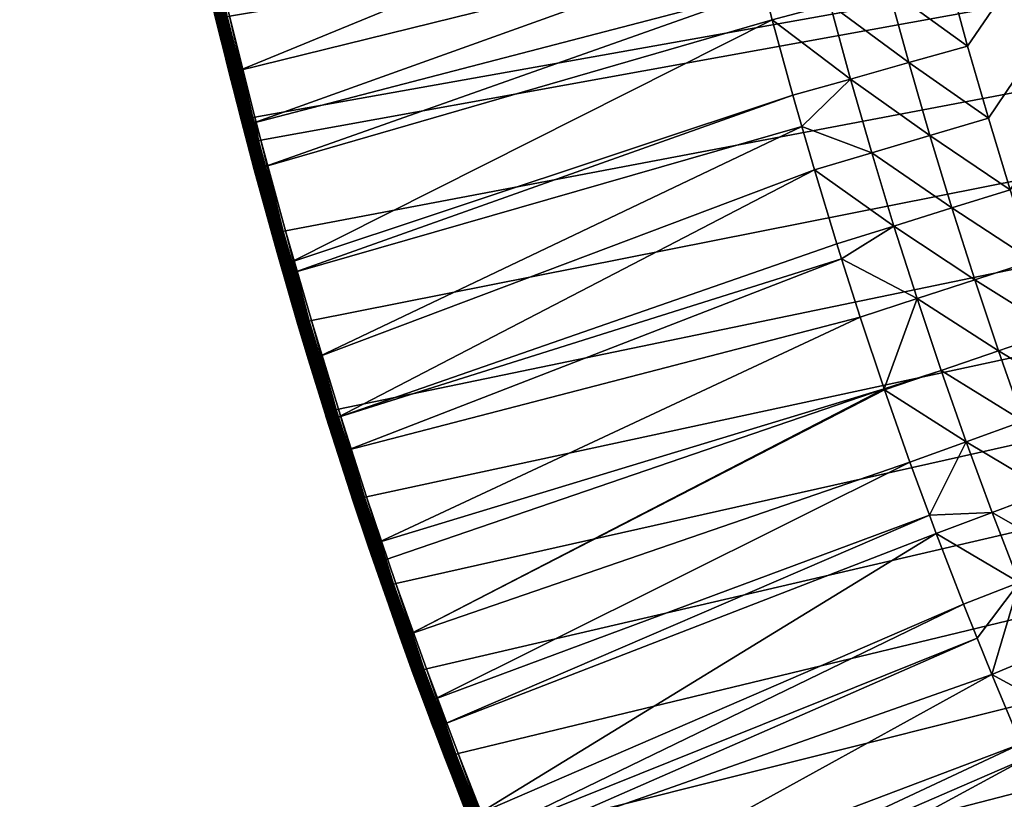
# Model space of a CAD drawing. Header units: inches. Extents: x 79 to 1679, y -392 to 1269.
# Tile 16 of 256: x 81 to 221, y 60 to 171. Entities that reach past the tile are written whole.
import ezdxf

# ---------------------------------------------------------------- set-up
doc = ezdxf.new("R2010")
doc.units = ezdxf.units.IN
doc.header["$MEASUREMENT"] = 0
doc.layers.get('0').update_dxf_attribs({"true_color": 0x9a9ae5})

msp = doc.modelspace()

# ---------------------------------------------------------------- meshes
at = {"color": 146, "true_color": 0x086e86}
mesh = msp.add_polyface(dxfattribs=at)
corners = [(80.75, 435.53, 1216.77), (1199.8, 1214.37, 1216.77), (80.8, 448.28, 1216.77), (900.55, 1166.02, 1186.77), (198.6, 242.11, 1186.77), (197.49, 248.24, 1186.77), (181.91, 407.54, 1186.77), (181.62, 421.38, 1186.77), (205.26, 209.53, 1186.77), (202.92, 220.3, 1186.77), (200.7, 231.16, 1186.77), (183.69, 366.55, 1186.77), (182.94, 380.13, 1186.77), (182.35, 393.8, 1186.77), (213.05, 177.79, 1186.77), (210.33, 188.28, 1186.77), (207.73, 198.86, 1186.77), (181.48, 435.69, 1186.77), (181.58, 451.99, 1186.77), (181.87, 467.43, 1186.77), (186.85, 326.33, 1186.77), (185.64, 339.65, 1186.77), (184.58, 353.06, 1186.77), (221.96, 146.9, 1186.77), (218.86, 157.1, 1186.77), (215.89, 167.39, 1186.77), (182.34, 482.69, 1186.77), (182.99, 497.78, 1186.77), (183.83, 512.69, 1186.77), (191.43, 286.9, 1186.77), (189.74, 299.95, 1186.77), (188.21, 313.1, 1186.77), (232.02, 116.86, 1186.77), (228.54, 126.78, 1186.77), (225.19, 136.79, 1186.77), (184.84, 527.42, 1186.77), (186.04, 541.98, 1186.77), (187.41, 556.37, 1186.77), (195.3, 261.04, 1186.77), (193.28, 273.93, 1186.77), (243.25, 87.69, 1186.77), (239.38, 97.32, 1186.77), (235.64, 107.04, 1186.77), (251.4, 68.73, 1186.77), (247.26, 78.17, 1186.77)]
mesh.append_faces([[corners[k] for k in face] for face in [(0, 1, 2), (3, 4, 5), (6, 7, 3), (8, 9, 3), (3, 9, 10), (3, 10, 4), (11, 12, 3), (3, 12, 13), (3, 13, 6), (14, 15, 3), (3, 15, 16), (3, 16, 8), (7, 17, 3), (3, 17, 18), (3, 18, 19), (20, 21, 3), (3, 21, 22), (3, 22, 11), (23, 24, 3), (3, 24, 25), (3, 25, 14), (19, 26, 3), (3, 26, 27), (3, 27, 28), (29, 30, 3), (3, 30, 31), (3, 31, 20), (32, 33, 3), (3, 33, 34), (3, 34, 23), (28, 35, 3), (3, 35, 36), (3, 36, 37), (5, 38, 3), (3, 38, 39), (3, 39, 29), (40, 41, 3), (3, 41, 42), (3, 42, 32), (3, 43, 44), (3, 44, 40)]], dxfattribs={"color": 146})
mesh = msp.add_polyface(dxfattribs=at)
corners = [(1288.68, 1176.08, 1216.77), (1278.26, 1181.29, 1216.77), (80.75, 435.53, 1216.77), (1267.72, 1186.35, 1216.77), (1257.08, 1191.25, 1216.77), (1319.29, 1159.53, 1216.77), (1309.2, 1165.2, 1216.77), (1299, 1170.72, 1216.77), (1348.89, 1141.58, 1216.77), (1339.14, 1147.72, 1216.77), (1329.27, 1153.7, 1216.77), (1489.24, 1020.86, 1216.77), (1481.63, 1029.43, 1216.77), (1473.87, 1037.85, 1216.77), (1424.1, 1085.56, 1216.77), (1415.26, 1093.05, 1216.77), (1406.26, 1100.39, 1216.77), (1404.98, 1101.42, 1216.77), (1377.46, 1122.22, 1216.77), (1368.05, 1128.83, 1216.77), (1358.53, 1135.28, 1216.77), (1395.92, 1108.51, 1216.77), (1386.75, 1115.45, 1216.77), (1465.96, 1046.14, 1216.77), (1457.89, 1054.3, 1216.77), (1449.68, 1062.31, 1216.77), (1441.31, 1070.2, 1216.77), (1432.78, 1077.95, 1216.77), (926.01, 1165.14, 1186.77), (847.99, -288.64, 1186.77), (913.26, 1165.66, 1186.77), (835.27, -288.17, 1186.77), (900.55, 1166.02, 1186.77), (938.8, 1164.44, 1186.77), (940.44, 1164.34, 1186.77), (953.53, 1163.43, 1186.77), (966.52, 1162.34, 1186.77), (979.4, 1161.07, 1186.77), (992.17, 1159.64, 1186.77), (1004.84, 1158.03, 1186.77), (1017.39, 1156.26, 1186.77), (1029.85, 1154.31, 1186.77), (1042.2, 1152.19, 1186.77), (1054.43, 1149.9, 1186.77), (1066.56, 1147.45, 1186.77), (1078.57, 1144.83, 1186.77)]
mesh.append_faces([[corners[k] for k in face] for face in [(0, 1, 2), (2, 1, 3), (2, 3, 4), (5, 6, 2), (2, 6, 7), (2, 7, 0), (8, 9, 2), (2, 9, 10), (2, 10, 5), (2, 11, 12), (2, 12, 13), (14, 15, 2), (2, 15, 16), (2, 16, 17), (18, 19, 2), (2, 19, 20), (2, 20, 8), (17, 21, 2), (2, 21, 22), (2, 22, 18), (13, 23, 2), (2, 23, 24), (2, 24, 25), (25, 26, 2), (2, 26, 27), (2, 27, 14), (28, 29, 30), (30, 31, 32), (28, 33, 29), (29, 33, 34), (29, 34, 35), (35, 36, 29), (29, 36, 37), (29, 37, 38), (38, 39, 29), (29, 39, 40), (29, 40, 41), (41, 42, 29), (29, 42, 43), (29, 43, 44), (44, 45, 29)]], dxfattribs={"color": 146})
mesh = msp.add_polyface(dxfattribs=at)
corners = [(80.85, 423.66, 1216.77), (1676.77, 436.63, 1216.77), (80.75, 435.53, 1216.77), (81.19, 405.93, 1216.77), (81.73, 388.88, 1216.77), (82.48, 372.19, 1216.77), (83.43, 355.76, 1216.77), (84.58, 339.54, 1216.77), (472.08, -185.35, 1186.77), (463.42, -179.91, 1186.77), (900.55, 1166.02, 1186.77), (454.88, -174.34, 1186.77), (446.47, -168.64, 1186.77), (255.67, 59.4, 1186.77), (251.4, 68.73, 1186.77), (438.18, -162.81, 1186.77), (430.02, -156.84, 1186.77), (421.97, -150.73, 1186.77), (414.04, -144.49, 1186.77), (406.24, -138.11, 1186.77), (402.93, -135.33, 1186.77), (269.31, 31.98, 1186.77), (264.62, 41.02, 1186.77), (260.08, 50.16, 1186.77), (289.8, -3.79, 1186.77), (284.67, 4.64, 1186.77), (305.92, -28.38, 1186.77), (300.43, -20.3, 1186.77), (295.05, -12.11, 1186.77), (279.08, 14.2, 1186.77), (274.13, 23.04, 1186.77), (323.13, -51.89, 1186.77), (317.27, -44.17, 1186.77), (311.54, -36.33, 1186.77), (341.43, -74.34, 1186.77), (335.21, -66.98, 1186.77), (329.11, -59.49, 1186.77), (360.81, -95.71, 1186.77), (354.23, -88.7, 1186.77), (347.77, -81.58, 1186.77), (395.6, -129.02, 1186.77), (388.39, -122.58, 1186.77), (381.3, -116.03, 1186.77), (374.35, -109.37, 1186.77), (367.52, -102.6, 1186.77)]
mesh.append_faces([[corners[k] for k in face] for face in [(0, 1, 2), (0, 3, 1), (1, 3, 4), (1, 4, 5), (5, 6, 1), (1, 6, 7), (8, 9, 10), (10, 9, 11), (10, 11, 12), (13, 14, 10), (12, 15, 10), (10, 15, 16), (10, 16, 17), (17, 18, 10), (10, 18, 19), (10, 19, 20), (21, 22, 10), (10, 22, 23), (10, 23, 13), (10, 24, 25), (26, 27, 10), (10, 27, 28), (10, 28, 24), (25, 29, 10), (10, 29, 30), (10, 30, 21), (31, 32, 10), (10, 32, 33), (10, 33, 26), (34, 35, 10), (10, 35, 36), (10, 36, 31), (37, 38, 10), (10, 38, 39), (10, 39, 34), (20, 40, 10), (10, 40, 41), (10, 41, 42), (42, 43, 10), (10, 43, 44), (10, 44, 37)]], dxfattribs={"color": 146})
mesh = msp.add_polyface(dxfattribs=at)
corners = [(1676.77, 436.63, 1216.77), (84.58, 339.54, 1216.77), (85.93, 323.5, 1216.77), (115.14, 153.99, 1216.77), (118.66, 141.05, 1216.77), (122.34, 128.27, 1216.77), (126.19, 115.64, 1216.77), (87.49, 307.63, 1216.77), (89.24, 291.92, 1216.77), (91.2, 276.38, 1216.77), (130.21, 103.15, 1216.77), (134.39, 90.81, 1216.77), (93.37, 260.98, 1216.77), (95.73, 245.73, 1216.77), (98.31, 230.63, 1216.77), (101.08, 215.67, 1216.77), (104.07, 200.85, 1216.77), (107.27, 186.17, 1216.77), (110.67, 171.63, 1216.77), (114.29, 157.23, 1216.77), (900.55, 1166.02, 1186.77), (565.87, -232.56, 1186.77), (555.89, -228.42, 1186.77), (546.04, -224.16, 1186.77), (536.33, -219.76, 1186.77), (526.76, -215.24, 1186.77), (718.37, -275.59, 1186.77), (706.09, -273.34, 1186.77), (693.93, -270.93, 1186.77), (517.32, -210.58, 1186.77), (508.01, -205.8, 1186.77), (498.83, -200.88, 1186.77), (681.88, -268.35, 1186.77), (669.94, -265.59, 1186.77), (658.11, -262.67, 1186.77), (489.79, -195.83, 1186.77), (480.87, -190.66, 1186.77), (472.08, -185.35, 1186.77), (646.4, -259.59, 1186.77), (634.8, -256.33, 1186.77), (623.31, -252.91, 1186.77), (611.94, -249.32, 1186.77), (600.68, -245.56, 1186.77), (589.54, -241.63, 1186.77), (578.52, -237.53, 1186.77), (567.6, -233.26, 1186.77)]
mesh.append_faces([[corners[k] for k in face] for face in [(0, 1, 2), (3, 4, 0), (0, 4, 5), (0, 5, 6), (2, 7, 0), (0, 7, 8), (0, 8, 9), (6, 10, 0), (0, 10, 11), (9, 12, 0), (0, 12, 13), (0, 13, 14), (14, 15, 0), (0, 15, 16), (0, 16, 17), (17, 18, 0), (0, 18, 19), (0, 19, 3), (20, 21, 22), (22, 23, 20), (20, 23, 24), (20, 24, 25), (20, 26, 27), (20, 27, 28), (25, 29, 20), (20, 29, 30), (20, 30, 31), (28, 32, 20), (20, 32, 33), (20, 33, 34), (31, 35, 20), (20, 35, 36), (20, 36, 37), (34, 38, 20), (20, 38, 39), (20, 39, 40), (40, 41, 20), (20, 41, 42), (20, 42, 43), (43, 44, 20), (20, 44, 45), (20, 45, 21)]], dxfattribs={"color": 146})
mesh = msp.add_polyface(dxfattribs=at)
corners = [(1642.35, 723.21, 1216.77), (1638.83, 736.14, 1216.77), (80.75, 435.53, 1216.77), (1635.15, 748.92, 1216.77), (1631.3, 761.55, 1216.77), (1675.03, 504.68, 1216.77), (1674.08, 521.12, 1216.77), (1672.94, 537.36, 1216.77), (1671.59, 553.42, 1216.77), (1627.28, 774.03, 1216.77), (1623.1, 786.37, 1216.77), (1670.03, 569.31, 1216.77), (1668.28, 585.03, 1216.77), (1666.32, 600.61, 1216.77), (1664.15, 616.03, 1216.77), (1661.78, 631.3, 1216.77), (1659.21, 646.43, 1216.77), (1656.43, 661.41, 1216.77), (1653.44, 676.26, 1216.77), (1650.23, 690.96, 1216.77), (1646.82, 705.53, 1216.77), (1643.19, 719.96, 1216.77), (847.99, -288.64, 1186.77), (1194.62, 1108.48, 1186.77), (1204.56, 1104.31, 1186.77), (1214.36, 1100.01, 1186.77), (1224.03, 1095.58, 1186.77), (1233.56, 1091.01, 1186.77), (1242.95, 1086.32, 1186.77), (1252.22, 1081.5, 1186.77), (1261.35, 1076.55, 1186.77), (1270.35, 1071.47, 1186.77), (1279.22, 1066.26, 1186.77), (1287.97, 1060.92, 1186.77), (1078.57, 1144.83, 1186.77), (1090.47, 1142.04, 1186.77), (1102.26, 1139.08, 1186.77), (1113.93, 1135.95, 1186.77), (1125.49, 1132.66, 1186.77), (1136.94, 1129.2, 1186.77), (1148.27, 1125.57, 1186.77), (1159.48, 1121.78, 1186.77), (1170.58, 1117.81, 1186.77), (1181.56, 1113.68, 1186.77), (1192.43, 1109.38, 1186.77)]
mesh.append_faces([[corners[k] for k in face] for face in [(0, 1, 2), (2, 1, 3), (2, 3, 4), (5, 6, 2), (2, 6, 7), (2, 7, 8), (4, 9, 2), (2, 9, 10), (8, 11, 2), (2, 11, 12), (2, 12, 13), (13, 14, 2), (2, 14, 15), (2, 15, 16), (16, 17, 2), (2, 17, 18), (2, 18, 19), (19, 20, 2), (2, 20, 21), (2, 21, 0), (22, 23, 24), (24, 25, 22), (22, 25, 26), (22, 26, 27), (27, 28, 22), (22, 28, 29), (22, 29, 30), (30, 31, 22), (22, 31, 32), (22, 32, 33), (22, 34, 35), (22, 35, 36), (36, 37, 22), (22, 37, 38), (22, 38, 39), (39, 40, 22), (22, 40, 41), (22, 41, 42), (42, 43, 22), (22, 43, 44), (22, 44, 23)]], dxfattribs={"color": 146})
mesh = msp.add_polyface(dxfattribs=at)
corners = [(80.75, 435.53, 1216.77), (1676.77, 436.63, 1216.77), (1676.65, 453.49, 1216.77), (1676.32, 471.01, 1216.77), (1675.78, 488, 1216.77), (1675.03, 504.68, 1216.77), (1469.26, 878.41, 1186.77), (1474.35, 869.94, 1186.77), (847.99, -288.64, 1186.77), (1475.79, 867.49, 1186.77), (1453.26, 903.08, 1186.77), (1458.71, 894.98, 1186.77), (1464.05, 886.75, 1186.77), (1436.17, 926.69, 1186.77), (1441.99, 918.94, 1186.77), (1447.68, 911.07, 1186.77), (1417.99, 949.24, 1186.77), (1424.17, 941.84, 1186.77), (1430.23, 934.32, 1186.77), (1398.72, 970.72, 1186.77), (1405.26, 963.68, 1186.77), (1411.68, 956.52, 1186.77), (1287.97, 1060.92, 1186.77), (1296.59, 1055.45, 1186.77), (1305.08, 1049.84, 1186.77), (1313.45, 1044.11, 1186.77), (1321.69, 1038.24, 1186.77), (1329.81, 1032.24, 1186.77), (1337.82, 1026.1, 1186.77), (1345.7, 1019.82, 1186.77), (1353.46, 1013.41, 1186.77), (1356.84, 1010.55, 1186.77), (1364.13, 1004.19, 1186.77), (1371.31, 997.72, 1186.77), (1378.35, 991.14, 1186.77), (1503.93, 813.2, 1186.77), (1508.14, 803.81, 1186.77), (1512.22, 794.32, 1186.77), (1385.27, 984.45, 1186.77), (1392.05, 977.64, 1186.77), (1490.48, 840.79, 1186.77), (1495.1, 831.7, 1186.77), (1499.58, 822.5, 1186.77), (1480.82, 858.69, 1186.77), (1485.72, 849.79, 1186.77)]
mesh.append_faces([[corners[k] for k in face] for face in [(0, 1, 2), (2, 3, 0), (0, 3, 4), (0, 4, 5), (6, 7, 8), (8, 7, 9), (10, 11, 8), (8, 11, 12), (8, 12, 6), (13, 14, 8), (8, 14, 15), (8, 15, 10), (16, 17, 8), (8, 17, 18), (8, 18, 13), (19, 20, 8), (8, 20, 21), (8, 21, 16), (22, 23, 8), (8, 23, 24), (8, 24, 25), (25, 26, 8), (8, 26, 27), (8, 27, 28), (28, 29, 8), (8, 29, 30), (8, 30, 31), (31, 32, 8), (8, 32, 33), (8, 33, 34), (35, 36, 8), (8, 36, 37), (34, 38, 8), (8, 38, 39), (8, 39, 19), (40, 41, 8), (8, 41, 42), (8, 42, 35), (9, 43, 8), (8, 43, 44), (8, 44, 40)]], dxfattribs={"color": 146})
mesh = msp.add_polyface(dxfattribs=at)
corners = [(200.16, -50.3, 1216.77), (206.32, -60.29, 1216.77), (1676.77, 436.63, 1216.77), (212.62, -70.13, 1216.77), (219.06, -79.83, 1216.77), (225.65, -89.38, 1216.77), (232.38, -98.78, 1216.77), (239.26, -108.04, 1216.77), (134.39, 90.81, 1216.77), (138.74, 78.62, 1216.77), (143.26, 66.56, 1216.77), (147.94, 54.65, 1216.77), (152.8, 42.88, 1216.77), (157.82, 31.25, 1216.77), (163.01, 19.76, 1216.77), (168.38, 8.4, 1216.77), (173.91, -2.82, 1216.77), (179.62, -13.9, 1216.77), (185.5, -24.85, 1216.77), (191.56, -35.67, 1216.77), (197.79, -46.36, 1216.77), (403.17, -158.03, 1188.29), (395.75, -162.96, 1190.18), (395.13, -151.45, 1188.29), (389.68, -158, 1190.18), (386.21, -155.09, 1190.18), (391.72, -148.59, 1188.29), (416.64, -157.63, 1187.15), (411.35, -164.47, 1188.29), (408.59, -151.28, 1187.15), (400.66, -144.81, 1187.15), (397.3, -141.99, 1187.15), (384.15, -142.08, 1188.29), (389.86, -135.57, 1187.15), (430.02, -156.84, 1186.77), (424.81, -163.83, 1187.15), (421.97, -150.73, 1186.77), (414.04, -144.49, 1186.77), (406.24, -138.11, 1186.77), (402.93, -135.33, 1186.77), (395.6, -129.02, 1186.77)]
mesh.append_faces([[corners[k] for k in face] for face in [(0, 1, 2), (2, 1, 3), (2, 3, 4), (4, 5, 2), (2, 5, 6), (2, 6, 7), (2, 8, 9), (9, 10, 2), (2, 10, 11), (2, 11, 12), (12, 13, 2), (2, 13, 14), (2, 14, 15), (15, 16, 2), (2, 16, 17), (2, 17, 18), (18, 19, 2), (2, 19, 20), (2, 20, 0), (21, 22, 23), (22, 24, 23), (23, 24, 25), (23, 25, 26), (27, 28, 21), (27, 21, 29), (29, 21, 23), (29, 23, 30), (30, 23, 26), (30, 26, 31), (31, 26, 32), (31, 32, 33), (34, 35, 27), (34, 27, 36), (36, 27, 29), (36, 29, 37), (37, 29, 30), (37, 30, 38), (38, 30, 31), (38, 31, 39), (39, 31, 33), (39, 33, 40)]], dxfattribs={"color": 146})
mesh = msp.add_polyface(dxfattribs=at)
corners = [(199.17, 162.69, 1188.29), (190.97, 160.39, 1190.18), (188.04, 171.12, 1190.18), (196.27, 173.32, 1188.29), (186.93, 175.41, 1190.18), (193.49, 184.03, 1188.29), (185.23, 181.95, 1190.18), (182.56, 192.86, 1190.18), (190.84, 194.84, 1188.29), (181.96, 195.43, 1190.18), (188.32, 205.73, 1188.29), (180.01, 203.86, 1190.18), (177.6, 214.95, 1190.18), (185.93, 216.71, 1188.29), (177.4, 215.92, 1190.18), (183.66, 227.79, 1188.29), (175.31, 226.13, 1190.18), (210.51, 154.62, 1187.15), (207.5, 165.03, 1187.15), (204.62, 175.54, 1187.15), (201.88, 186.15, 1187.15), (199.25, 196.84, 1187.15), (196.76, 207.62, 1187.15), (194.39, 218.5, 1187.15), (192.15, 229.46, 1187.15), (218.86, 157.1, 1186.77), (215.89, 167.39, 1186.77), (213.05, 177.79, 1186.77), (210.33, 188.28, 1186.77), (207.73, 198.86, 1186.77), (205.26, 209.53, 1186.77), (202.92, 220.3, 1186.77), (200.7, 231.16, 1186.77)]
mesh.append_faces([[corners[k] for k in face] for face in [(0, 1, 2), (0, 2, 3), (3, 2, 4), (3, 4, 5), (4, 6, 5), (5, 6, 7), (5, 7, 8), (8, 7, 9), (8, 9, 10), (9, 11, 10), (10, 11, 12), (10, 12, 13), (13, 12, 14), (13, 14, 15), (14, 16, 15), (17, 0, 18), (18, 0, 3), (18, 3, 19), (19, 3, 5), (19, 5, 20), (20, 5, 8), (20, 8, 21), (21, 8, 10), (21, 10, 22), (22, 10, 13), (22, 13, 23), (23, 13, 15), (23, 15, 24), (25, 18, 26), (26, 18, 19), (26, 19, 27), (27, 19, 20), (27, 20, 28), (28, 20, 21), (28, 21, 29), (29, 21, 22), (29, 22, 30), (30, 22, 23), (30, 23, 31), (31, 23, 24), (31, 24, 32)]], dxfattribs={"color": 146})
mesh = msp.add_polyface(dxfattribs=at)
corners = [(111.17, 161.4, 1212.31), (113.21, 153.47, 1214.77), (112.36, 156.72, 1214.77), (111.18, 161.41, 1214.77), (110.61, 163.55, 1212.31), (188.04, 171.12, 1190.18), (115.62, 150.17, 1210.37), (186.93, 175.41, 1190.18), (114, 156.39, 1210.37), (185.23, 181.95, 1190.18), (112.05, 163.91, 1210.37), (182.56, 192.86, 1190.18), (108.67, 177.79, 1210.37), (181.96, 195.43, 1190.18), (108.58, 178.19, 1210.37), (180.01, 203.86, 1190.18), (105.48, 191.82, 1210.37), (177.6, 214.95, 1190.18), (103.65, 200.44, 1210.37), (177.4, 215.92, 1190.18), (108.37, 177.72, 1210.48), (111.75, 163.83, 1210.48), (115.32, 150.09, 1210.48), (114.22, 149.79, 1211.98), (110.64, 163.55, 1211.98), (111.47, 163.77, 1210.64), (111.22, 163.7, 1210.85), (115.05, 150.02, 1210.64), (111.01, 163.65, 1211.09), (114.8, 149.95, 1210.85), (110.84, 163.61, 1211.36), (114.59, 149.89, 1211.09), (110.71, 163.57, 1211.66), (114.42, 149.85, 1211.36), (114.29, 149.81, 1211.66), (108.76, 171.17, 1215.12), (112.39, 156.73, 1215.12), (108.85, 171.19, 1215.46), (112.47, 156.75, 1215.46), (108.99, 171.22, 1215.77), (112.62, 156.79, 1215.77), (109.18, 171.27, 1216.06), (112.81, 156.84, 1216.06), (109.42, 171.33, 1216.3), (113.05, 156.9, 1216.3), (109.7, 171.4, 1216.5), (113.32, 156.97, 1216.5), (110.01, 171.47, 1216.65), (113.63, 157.05, 1216.65), (110.34, 171.55, 1216.74), (113.96, 157.14, 1216.74), (110.67, 171.63, 1216.77), (114.29, 157.23, 1216.77), (114.81, 153.9, 1216.74)]
mesh.append_faces([[corners[k] for k in face] for face in [(0, 1, 2), (0, 2, 3), (3, 4, 0), (5, 6, 7), (7, 6, 8), (7, 8, 9), (9, 8, 10), (9, 10, 11), (11, 10, 12), (11, 12, 13), (13, 12, 14), (13, 14, 15), (15, 14, 16), (15, 16, 17), (17, 16, 18), (17, 18, 19), (20, 10, 21), (21, 10, 8), (21, 8, 22), (23, 0, 24), (24, 0, 4), (25, 21, 22), (26, 25, 27), (28, 26, 29), (30, 28, 31), (32, 30, 33), (24, 32, 34), (35, 3, 36), (3, 2, 36), (37, 36, 38), (39, 38, 40), (41, 40, 42), (43, 42, 44), (45, 43, 44), (45, 44, 46), (47, 45, 46), (47, 46, 48), (49, 47, 48), (49, 48, 50), (51, 49, 50), (51, 50, 52), (52, 50, 53)]], dxfattribs={"color": 146})
mesh = msp.add_polyface(dxfattribs=at)
corners = [(108.73, 171.16, 1214.77), (105.33, 185.79, 1212.31), (107.23, 177.45, 1212.31), (111.18, 161.41, 1214.77), (110.61, 163.55, 1212.31), (108.37, 177.72, 1210.48), (105.48, 191.82, 1210.37), (108.58, 178.19, 1210.37), (110.64, 163.55, 1211.98), (107.25, 177.46, 1211.98), (108.67, 177.79, 1210.37), (112.05, 163.91, 1210.37), (104.9, 191.7, 1210.64), (108.09, 177.66, 1210.64), (111.75, 163.83, 1210.48), (111.47, 163.77, 1210.64), (104.65, 191.64, 1210.85), (107.84, 177.6, 1210.85), (111.22, 163.7, 1210.85), (107.63, 177.55, 1211.09), (111.01, 163.65, 1211.09), (107.46, 177.51, 1211.36), (110.84, 163.61, 1211.36), (107.33, 177.48, 1211.66), (110.71, 163.57, 1211.66), (105.35, 185.74, 1215.12), (108.76, 171.17, 1215.12), (105.43, 185.76, 1215.46), (108.85, 171.19, 1215.46), (112.39, 156.73, 1215.12), (105.58, 185.79, 1215.77), (108.99, 171.22, 1215.77), (112.47, 156.75, 1215.46), (105.77, 185.84, 1216.06), (109.18, 171.27, 1216.06), (112.62, 156.79, 1215.77), (106.01, 185.89, 1216.3), (109.42, 171.33, 1216.3), (112.81, 156.84, 1216.06), (106.29, 185.95, 1216.5), (109.7, 171.4, 1216.5), (106.6, 186.02, 1216.65), (110.01, 171.47, 1216.65), (106.93, 186.1, 1216.74), (110.34, 171.55, 1216.74), (107.27, 186.17, 1216.77), (110.67, 171.63, 1216.77)]
mesh.append_faces([[corners[k] for k in face] for face in [(0, 1, 2), (0, 2, 3), (3, 2, 4), (5, 6, 7), (8, 2, 9), (7, 10, 5), (5, 10, 11), (8, 4, 2), (12, 5, 13), (13, 5, 14), (13, 14, 15), (16, 13, 17), (17, 13, 15), (17, 15, 18), (19, 17, 18), (19, 18, 20), (21, 19, 20), (21, 20, 22), (23, 21, 22), (23, 22, 24), (9, 23, 24), (9, 24, 8), (25, 0, 26), (26, 0, 3), (27, 26, 28), (28, 26, 29), (30, 28, 31), (31, 28, 32), (33, 31, 34), (34, 31, 35), (36, 33, 34), (36, 34, 37), (37, 34, 38), (39, 36, 37), (39, 37, 40), (41, 39, 40), (41, 40, 42), (43, 41, 42), (43, 42, 44), (45, 43, 44), (45, 44, 46)]], dxfattribs={"color": 146})
mesh = msp.add_polyface(dxfattribs=at)
corners = [(117.96, 136.17, 1212.31), (120.42, 127.7, 1214.77), (117.56, 137.65, 1214.77), (117.55, 137.65, 1212.31), (116.73, 140.51, 1214.77), (114.19, 149.79, 1212.31), (192.26, 155.93, 1190.18), (123.34, 123.12, 1210.37), (119.81, 135.12, 1210.37), (190.97, 160.39, 1190.18), (119.39, 136.57, 1210.37), (188.04, 171.12, 1190.18), (115.62, 150.17, 1210.37), (117.99, 136.17, 1211.98), (114.22, 149.79, 1211.98), (115.32, 150.09, 1210.48), (119.09, 136.49, 1210.48), (115.05, 150.02, 1210.64), (118.81, 136.41, 1210.64), (114.8, 149.95, 1210.85), (118.57, 136.34, 1210.85), (114.59, 149.89, 1211.09), (118.36, 136.28, 1211.09), (114.42, 149.85, 1211.36), (118.19, 136.23, 1211.36), (114.29, 149.81, 1211.66), (118.06, 136.2, 1211.66), (116.76, 140.52, 1215.12), (120.45, 127.71, 1215.12), (116.85, 140.55, 1215.46), (116.99, 140.59, 1215.77), (120.54, 127.74, 1215.46), (113.66, 153.59, 1216.06), (117.18, 140.64, 1216.06), (120.68, 127.78, 1215.77), (113.9, 153.66, 1216.3), (117.42, 140.71, 1216.3), (120.87, 127.84, 1216.06), (114.17, 153.73, 1216.5), (117.69, 140.78, 1216.5), (121.11, 127.91, 1216.3), (114.48, 153.81, 1216.65), (118, 140.87, 1216.65), (121.38, 127.99, 1216.5), (121.68, 128.08, 1216.65), (114.81, 153.9, 1216.74), (118.32, 140.96, 1216.74), (122.01, 128.17, 1216.74), (115.14, 153.99, 1216.77), (118.66, 141.05, 1216.77), (122.34, 128.27, 1216.77)]
mesh.append_faces([[corners[k] for k in face] for face in [(0, 1, 2), (0, 2, 3), (3, 2, 4), (3, 4, 5), (6, 7, 8), (9, 8, 10), (11, 10, 12), (13, 0, 3), (13, 3, 14), (15, 12, 10), (15, 10, 16), (16, 10, 8), (17, 15, 16), (17, 16, 18), (19, 17, 18), (19, 18, 20), (21, 19, 20), (21, 20, 22), (23, 21, 22), (23, 22, 24), (25, 24, 26), (14, 26, 13), (27, 4, 2), (27, 2, 28), (29, 27, 28), (30, 29, 31), (32, 30, 33), (33, 30, 34), (35, 33, 36), (36, 33, 37), (38, 36, 39), (39, 36, 40), (41, 39, 42), (42, 39, 43), (42, 43, 44), (45, 42, 46), (46, 42, 44), (46, 44, 47), (48, 45, 46), (48, 46, 49), (49, 46, 47), (49, 47, 50)]], dxfattribs={"color": 146})
mesh = msp.add_polyface(dxfattribs=at)
corners = [(204, 118.55, 1190.18), (131.84, 96.63, 1210.37), (200.59, 128.75, 1190.18), (127.5, 109.8, 1210.37), (197.93, 137.06, 1190.18), (126.05, 114.45, 1210.37), (197.25, 139.21, 1190.18), (194.05, 149.75, 1190.18), (123.34, 123.12, 1210.37), (192.26, 155.93, 1190.18), (119.81, 135.12, 1210.37), (190.97, 160.39, 1190.18), (119.39, 136.57, 1210.37), (188.04, 171.12, 1190.18), (215.68, 110.99, 1188.29), (207.67, 108.11, 1190.18), (204.06, 118.38, 1190.18), (212.12, 121.14, 1188.29), (208.68, 131.39, 1188.29), (205.38, 141.74, 1188.29), (202.21, 152.17, 1188.29), (199.17, 162.69, 1188.29), (227.48, 103.97, 1187.15), (223.82, 113.91, 1187.15), (220.3, 123.95, 1187.15), (216.9, 134.08, 1187.15), (213.64, 144.31, 1187.15), (210.51, 154.62, 1187.15), (235.64, 107.04, 1186.77), (232.02, 116.86, 1186.77), (228.54, 126.78, 1186.77), (225.19, 136.79, 1186.77), (221.96, 146.9, 1186.77), (218.86, 157.1, 1186.77), (207.5, 165.03, 1187.15)]
mesh.append_faces([[corners[k] for k in face] for face in [(0, 1, 2), (2, 3, 4), (4, 5, 6), (6, 5, 7), (7, 8, 9), (9, 10, 11), (11, 12, 13), (14, 15, 16), (14, 16, 17), (17, 16, 0), (17, 0, 18), (0, 2, 18), (18, 2, 4), (18, 4, 19), (4, 6, 19), (19, 6, 7), (19, 7, 20), (20, 7, 9), (20, 9, 21), (9, 11, 21), (22, 14, 23), (23, 14, 17), (23, 17, 24), (24, 17, 18), (24, 18, 25), (25, 18, 19), (25, 19, 26), (26, 19, 20), (26, 20, 27), (27, 20, 21), (28, 22, 23), (28, 23, 29), (29, 23, 24), (29, 24, 30), (30, 24, 25), (30, 25, 31), (31, 25, 26), (31, 26, 32), (32, 26, 27), (32, 27, 33), (33, 27, 34)]], dxfattribs={"color": 146})
mesh = msp.add_polyface(dxfattribs=at)
corners = [(114.19, 149.79, 1212.31), (116.73, 140.51, 1214.77), (113.21, 153.47, 1214.77), (111.17, 161.4, 1212.31), (114.22, 149.79, 1211.98), (117.55, 137.65, 1212.31), (114, 156.39, 1210.37), (115.62, 150.17, 1210.37), (115.32, 150.09, 1210.48), (111.47, 163.77, 1210.64), (115.05, 150.02, 1210.64), (111.22, 163.7, 1210.85), (114.8, 149.95, 1210.85), (111.01, 163.65, 1211.09), (114.59, 149.89, 1211.09), (110.84, 163.61, 1211.36), (114.42, 149.85, 1211.36), (110.71, 163.57, 1211.66), (114.29, 149.81, 1211.66), (118.19, 136.23, 1211.36), (110.64, 163.55, 1211.98), (118.06, 136.2, 1211.66), (112.39, 156.73, 1215.12), (112.36, 156.72, 1214.77), (113.24, 153.48, 1215.12), (116.76, 140.52, 1215.12), (112.47, 156.75, 1215.46), (113.32, 153.51, 1215.46), (116.85, 140.55, 1215.46), (112.62, 156.79, 1215.77), (113.47, 153.54, 1215.77), (116.99, 140.59, 1215.77), (112.81, 156.84, 1216.06), (113.66, 153.59, 1216.06), (113.05, 156.9, 1216.3), (113.9, 153.66, 1216.3), (117.18, 140.64, 1216.06), (113.32, 156.97, 1216.5), (114.17, 153.73, 1216.5), (117.42, 140.71, 1216.3), (113.63, 157.05, 1216.65), (114.48, 153.81, 1216.65), (117.69, 140.78, 1216.5), (113.96, 157.14, 1216.74), (114.81, 153.9, 1216.74), (118, 140.87, 1216.65), (114.29, 157.23, 1216.77), (115.14, 153.99, 1216.77)]
mesh.append_faces([[corners[k] for k in face] for face in [(0, 1, 2), (0, 2, 3), (4, 5, 0), (4, 0, 3), (6, 7, 8), (9, 8, 10), (11, 10, 12), (13, 12, 14), (15, 14, 16), (17, 16, 18), (18, 16, 19), (20, 18, 4), (4, 18, 21), (22, 23, 2), (22, 2, 24), (24, 2, 1), (24, 1, 25), (26, 22, 24), (26, 24, 27), (27, 24, 25), (27, 25, 28), (29, 26, 27), (29, 27, 30), (30, 27, 28), (30, 28, 31), (32, 29, 30), (32, 30, 33), (33, 30, 31), (34, 32, 33), (34, 33, 35), (35, 33, 36), (37, 34, 35), (37, 35, 38), (38, 35, 39), (40, 37, 38), (40, 38, 41), (41, 38, 42), (43, 40, 41), (43, 41, 44), (44, 41, 45), (46, 44, 47)]], dxfattribs={"color": 146})
mesh = msp.add_polyface(dxfattribs=at)
corners = [(126.08, 109.35, 1212.31), (128.31, 102.53, 1214.77), (124.46, 114.5, 1214.77), (124.48, 114.51, 1212.31), (124.28, 115.04, 1214.77), (200.59, 128.75, 1190.18), (131.84, 96.63, 1210.37), (127.5, 109.8, 1210.37), (197.93, 137.06, 1190.18), (126.05, 114.45, 1210.37), (194.05, 149.75, 1190.18), (123.34, 123.12, 1210.37), (127.2, 109.71, 1210.48), (123.05, 123.03, 1210.48), (126.11, 109.36, 1211.98), (121.95, 122.7, 1211.98), (122.78, 122.95, 1210.64), (126.93, 109.62, 1210.64), (122.53, 122.87, 1210.85), (126.69, 109.55, 1210.85), (122.32, 122.81, 1211.09), (126.48, 109.48, 1211.09), (122.15, 122.76, 1211.36), (126.31, 109.42, 1211.36), (122.03, 122.72, 1211.66), (126.18, 109.38, 1211.66), (124.31, 115.05, 1215.12), (128.33, 102.54, 1215.12), (124.4, 115.08, 1215.46), (124.54, 115.12, 1215.77), (128.42, 102.56, 1215.46), (124.73, 115.18, 1216.06), (128.56, 102.61, 1215.77), (121.11, 127.91, 1216.3), (124.96, 115.25, 1216.3), (128.75, 102.67, 1216.06), (128.98, 102.75, 1216.3), (121.38, 127.99, 1216.5), (125.23, 115.34, 1216.5), (129.26, 102.84, 1216.5), (121.68, 128.08, 1216.65), (125.54, 115.43, 1216.65), (129.56, 102.94, 1216.65), (122.01, 128.17, 1216.74), (125.86, 115.54, 1216.74), (129.88, 103.04, 1216.74), (122.34, 128.27, 1216.77), (126.19, 115.64, 1216.77), (130.21, 103.15, 1216.77)]
mesh.append_faces([[corners[k] for k in face] for face in [(0, 1, 2), (0, 2, 3), (3, 2, 4), (5, 6, 7), (8, 7, 9), (10, 9, 11), (9, 12, 13), (13, 11, 9), (14, 0, 3), (14, 3, 15), (9, 7, 12), (16, 13, 12), (16, 12, 17), (18, 16, 17), (18, 17, 19), (20, 18, 19), (20, 19, 21), (22, 20, 21), (22, 21, 23), (24, 23, 25), (15, 25, 14), (26, 4, 2), (26, 2, 27), (28, 26, 27), (29, 28, 30), (31, 29, 32), (33, 31, 34), (34, 31, 35), (34, 35, 36), (37, 34, 38), (38, 34, 36), (38, 36, 39), (40, 38, 41), (41, 38, 39), (41, 39, 42), (43, 41, 44), (44, 41, 42), (44, 42, 45), (46, 44, 47), (47, 44, 45), (47, 45, 48)]], dxfattribs={"color": 146})
mesh = msp.add_polyface(dxfattribs=at)
corners = [(124.48, 114.51, 1212.31), (124.28, 115.04, 1214.77), (121.92, 122.69, 1212.31), (120.42, 127.7, 1214.77), (117.96, 136.17, 1212.31), (121.95, 122.7, 1211.98), (117.99, 136.17, 1211.98), (119.09, 136.49, 1210.48), (119.81, 135.12, 1210.37), (123.05, 123.03, 1210.48), (123.34, 123.12, 1210.37), (118.81, 136.41, 1210.64), (122.78, 122.95, 1210.64), (118.57, 136.34, 1210.85), (122.53, 122.87, 1210.85), (118.36, 136.28, 1211.09), (122.32, 122.81, 1211.09), (118.19, 136.23, 1211.36), (122.15, 122.76, 1211.36), (118.06, 136.2, 1211.66), (122.03, 122.72, 1211.66), (126.31, 109.42, 1211.36), (126.18, 109.38, 1211.66), (117.56, 137.65, 1214.77), (120.45, 127.71, 1215.12), (124.31, 115.05, 1215.12), (116.85, 140.55, 1215.46), (120.54, 127.74, 1215.46), (124.4, 115.08, 1215.46), (116.99, 140.59, 1215.77), (120.68, 127.78, 1215.77), (124.54, 115.12, 1215.77), (117.18, 140.64, 1216.06), (120.87, 127.84, 1216.06), (124.73, 115.18, 1216.06), (117.42, 140.71, 1216.3), (121.11, 127.91, 1216.3), (117.69, 140.78, 1216.5), (121.38, 127.99, 1216.5), (124.96, 115.25, 1216.3), (121.68, 128.08, 1216.65), (125.23, 115.34, 1216.5), (122.01, 128.17, 1216.74), (125.54, 115.43, 1216.65), (122.34, 128.27, 1216.77), (125.86, 115.54, 1216.74)]
mesh.append_faces([[corners[k] for k in face] for face in [(0, 1, 2), (2, 1, 3), (2, 3, 4), (5, 4, 6), (7, 8, 9), (9, 8, 10), (5, 0, 2), (5, 2, 4), (11, 7, 9), (11, 9, 12), (13, 11, 12), (13, 12, 14), (15, 13, 14), (15, 14, 16), (17, 15, 16), (17, 16, 18), (19, 17, 18), (19, 18, 20), (20, 18, 21), (6, 19, 20), (6, 20, 5), (5, 20, 22), (23, 3, 24), (24, 3, 1), (24, 1, 25), (26, 24, 27), (27, 24, 25), (27, 25, 28), (29, 27, 30), (30, 27, 28), (30, 28, 31), (32, 30, 33), (33, 30, 31), (33, 31, 34), (35, 33, 36), (36, 33, 34), (37, 36, 38), (38, 36, 39), (40, 38, 41), (42, 40, 43), (44, 42, 45)]], dxfattribs={"color": 146})
mesh = msp.add_polyface(dxfattribs=at)
corners = [(134.99, 83.09, 1212.31), (136.86, 77.93, 1214.77), (131.9, 91.96, 1212.31), (132.5, 90.16, 1214.77), (131.89, 91.95, 1214.77), (207.67, 108.11, 1190.18), (139.81, 74.28, 1210.37), (136.39, 83.59, 1210.37), (132.72, 94.12, 1210.37), (204, 118.55, 1190.18), (131.84, 96.63, 1210.37), (131.55, 96.53, 1210.48), (136.1, 83.49, 1210.48), (135.02, 83.1, 1211.98), (130.46, 96.16, 1211.98), (131.28, 96.44, 1210.64), (135.83, 83.39, 1210.64), (131.04, 96.36, 1210.85), (135.59, 83.31, 1210.85), (130.83, 96.29, 1211.09), (135.38, 83.23, 1211.09), (130.66, 96.23, 1211.36), (135.21, 83.17, 1211.36), (130.54, 96.19, 1211.66), (135.09, 83.13, 1211.66), (132.53, 90.17, 1215.12), (132.61, 90.2, 1215.46), (136.89, 77.94, 1215.12), (136.97, 77.97, 1215.46), (132.75, 90.24, 1215.77), (137.11, 78.02, 1215.77), (132.94, 90.31, 1216.06), (137.3, 78.09, 1216.06), (133.17, 90.39, 1216.3), (137.53, 78.18, 1216.3), (133.44, 90.48, 1216.5), (137.8, 78.27, 1216.5), (129.56, 102.94, 1216.65), (133.74, 90.59, 1216.65), (138.1, 78.38, 1216.65), (129.88, 103.04, 1216.74), (134.06, 90.7, 1216.74), (138.41, 78.5, 1216.74), (130.21, 103.15, 1216.77), (134.39, 90.81, 1216.77), (138.74, 78.62, 1216.77)]
mesh.append_faces([[corners[k] for k in face] for face in [(0, 1, 2), (1, 3, 2), (2, 3, 4), (5, 6, 7), (7, 8, 9), (9, 8, 10), (11, 8, 12), (12, 8, 7), (13, 0, 2), (13, 2, 14), (15, 11, 12), (15, 12, 16), (17, 15, 16), (17, 16, 18), (19, 17, 18), (19, 18, 20), (21, 19, 20), (21, 20, 22), (23, 21, 22), (23, 22, 24), (14, 24, 13), (4, 3, 25), (25, 3, 1), (26, 25, 27), (26, 27, 28), (29, 26, 28), (29, 28, 30), (31, 29, 30), (31, 30, 32), (33, 31, 32), (33, 32, 34), (35, 33, 34), (35, 34, 36), (37, 35, 38), (38, 35, 36), (38, 36, 39), (40, 38, 41), (41, 38, 39), (41, 39, 42), (43, 41, 44), (44, 41, 42), (44, 42, 45)]], dxfattribs={"color": 146})
mesh = msp.add_polyface(dxfattribs=at)
corners = [(236.81, 38.83, 1190.18), (168.2, 7.59, 1210.37), (232.23, 48.44, 1190.18), (163.51, 17.48, 1210.37), (231.83, 49.3, 1190.18), (162.95, 18.66, 1210.37), (227.78, 58.15, 1190.18), (157.86, 29.88, 1210.37), (224.36, 65.95, 1190.18), (155.21, 35.98, 1210.37), (223.48, 67.95, 1190.18), (152.93, 41.24, 1210.37), (219.32, 77.85, 1190.18), (148.15, 52.76, 1210.37), (217.23, 83.02, 1190.18), (147.29, 54.9, 1210.37), (215.3, 87.84, 1190.18), (146.08, 57.93, 1210.37), (211.41, 97.93, 1190.18), (141.13, 70.69, 1210.37), (210.45, 100.55, 1190.18), (139.81, 74.28, 1210.37), (207.67, 108.11, 1190.18), (136.39, 83.59, 1210.37), (204.06, 118.38, 1190.18), (204, 118.55, 1190.18), (235.55, 61.63, 1188.29), (231.3, 71.31, 1188.29), (223.22, 90.96, 1188.29), (227.19, 81.09, 1188.29), (219.38, 100.93, 1188.29), (215.68, 110.99, 1188.29), (239.25, 74.73, 1187.15), (235.19, 84.38, 1187.15), (231.27, 94.13, 1187.15), (227.48, 103.97, 1187.15), (239.38, 97.32, 1186.77)]
mesh.append_faces([[corners[k] for k in face] for face in [(0, 1, 2), (2, 3, 4), (4, 3, 5), (4, 5, 6), (6, 5, 7), (6, 7, 8), (8, 7, 9), (8, 9, 10), (10, 9, 11), (10, 11, 12), (12, 11, 13), (12, 13, 14), (14, 13, 15), (14, 15, 16), (16, 15, 17), (16, 17, 18), (18, 17, 19), (18, 19, 20), (20, 21, 22), (22, 23, 24), (24, 23, 25), (4, 6, 26), (26, 6, 8), (26, 8, 27), (27, 8, 10), (27, 10, 12), (14, 28, 12), (12, 28, 29), (12, 29, 27), (14, 16, 28), (28, 16, 18), (28, 18, 30), (30, 18, 20), (30, 20, 31), (20, 22, 31), (32, 27, 29), (33, 29, 28), (33, 28, 34), (34, 28, 30), (34, 30, 35), (35, 30, 31), (36, 34, 35)]], dxfattribs={"color": 146})
mesh = msp.add_polyface(dxfattribs=at)
corners = [(131.9, 91.96, 1212.31), (131.89, 91.95, 1214.77), (130.44, 96.15, 1212.31), (128.31, 102.53, 1214.77), (126.08, 109.35, 1212.31), (130.46, 96.16, 1211.98), (126.11, 109.36, 1211.98), (127.2, 109.71, 1210.48), (127.5, 109.8, 1210.37), (131.84, 96.63, 1210.37), (131.55, 96.53, 1210.48), (132.72, 94.12, 1210.37), (126.93, 109.62, 1210.64), (131.28, 96.44, 1210.64), (126.69, 109.55, 1210.85), (131.04, 96.36, 1210.85), (126.48, 109.48, 1211.09), (130.83, 96.29, 1211.09), (126.31, 109.42, 1211.36), (130.66, 96.23, 1211.36), (126.18, 109.38, 1211.66), (130.54, 96.19, 1211.66), (135.09, 83.13, 1211.66), (132.53, 90.17, 1215.12), (128.33, 102.54, 1215.12), (124.46, 114.5, 1214.77), (124.4, 115.08, 1215.46), (128.42, 102.56, 1215.46), (132.61, 90.2, 1215.46), (124.54, 115.12, 1215.77), (128.56, 102.61, 1215.77), (132.75, 90.24, 1215.77), (124.73, 115.18, 1216.06), (128.75, 102.67, 1216.06), (132.94, 90.31, 1216.06), (128.98, 102.75, 1216.3), (133.17, 90.39, 1216.3), (129.26, 102.84, 1216.5), (133.44, 90.48, 1216.5), (129.56, 102.94, 1216.65), (129.88, 103.04, 1216.74), (133.74, 90.59, 1216.65), (130.21, 103.15, 1216.77), (134.06, 90.7, 1216.74)]
mesh.append_faces([[corners[k] for k in face] for face in [(0, 1, 2), (2, 1, 3), (2, 3, 4), (5, 4, 6), (7, 8, 9), (7, 9, 10), (10, 9, 11), (5, 0, 2), (5, 2, 4), (12, 7, 10), (12, 10, 13), (14, 12, 13), (14, 13, 15), (16, 14, 15), (16, 15, 17), (18, 16, 17), (18, 17, 19), (20, 18, 19), (20, 19, 21), (6, 20, 21), (6, 21, 5), (5, 21, 22), (1, 23, 24), (24, 25, 3), (24, 3, 1), (26, 24, 27), (27, 24, 23), (27, 23, 28), (29, 27, 30), (30, 27, 28), (30, 28, 31), (32, 30, 33), (33, 30, 31), (33, 31, 34), (35, 33, 34), (35, 34, 36), (37, 35, 36), (37, 36, 38), (39, 37, 38), (40, 39, 41), (42, 40, 43)]], dxfattribs={"color": 146})
mesh = msp.add_polyface(dxfattribs=at)
corners = [(144.7, 57.38, 1212.31), (146.09, 53.91, 1214.77), (139.82, 69.98, 1212.31), (141.39, 65.85, 1214.77), (210.45, 100.55, 1190.18), (141.13, 70.69, 1210.37), (139.81, 74.28, 1210.37), (140.84, 70.58, 1210.48), (146.08, 57.93, 1210.37), (145.79, 57.81, 1210.48), (147.29, 54.9, 1210.37), (139.77, 70.18, 1211.98), (144.72, 57.39, 1211.98), (140.58, 70.48, 1210.64), (145.52, 57.71, 1210.64), (147.86, 52.64, 1210.48), (140.34, 70.39, 1210.85), (145.29, 57.61, 1210.85), (147.6, 52.54, 1210.64), (140.13, 70.31, 1211.09), (145.08, 57.53, 1211.09), (139.97, 70.25, 1211.36), (144.92, 57.47, 1211.36), (139.84, 70.21, 1211.66), (144.8, 57.42, 1211.66), (141.42, 65.86, 1215.12), (146.12, 53.92, 1215.12), (141.5, 65.89, 1215.46), (146.2, 53.95, 1215.46), (141.64, 65.94, 1215.77), (146.34, 54.01, 1215.77), (141.83, 66.02, 1216.06), (146.52, 54.08, 1216.06), (142.06, 66.1, 1216.3), (146.75, 54.17, 1216.3), (142.32, 66.21, 1216.5), (147.01, 54.28, 1216.5), (142.62, 66.32, 1216.65), (147.31, 54.4, 1216.65), (142.93, 66.44, 1216.74), (147.62, 54.52, 1216.74), (138.74, 78.62, 1216.77), (143.26, 66.56, 1216.77), (147.94, 54.65, 1216.77)]
mesh.append_faces([[corners[k] for k in face] for face in [(0, 1, 2), (1, 3, 2), (4, 5, 6), (7, 5, 8), (7, 8, 9), (9, 8, 10), (2, 11, 0), (0, 11, 12), (13, 7, 9), (13, 9, 14), (14, 9, 15), (16, 13, 14), (16, 14, 17), (17, 14, 18), (19, 16, 17), (19, 17, 20), (21, 19, 20), (21, 20, 22), (23, 21, 22), (23, 22, 24), (11, 23, 24), (11, 24, 12), (25, 3, 1), (25, 1, 26), (27, 25, 26), (27, 26, 28), (29, 27, 28), (29, 28, 30), (31, 29, 30), (31, 30, 32), (33, 31, 32), (33, 32, 34), (35, 33, 34), (35, 34, 36), (37, 35, 36), (37, 36, 38), (39, 37, 38), (39, 38, 40), (41, 39, 42), (42, 39, 40), (42, 40, 43)]], dxfattribs={"color": 146})
mesh = msp.add_polyface(dxfattribs=at)
corners = [(139.82, 69.98, 1212.31), (141.39, 65.85, 1214.77), (139.84, 69.99, 1214.77), (139.74, 70.17, 1212.31), (134.99, 83.09, 1212.31), (136.86, 77.93, 1214.77), (139.81, 74.28, 1210.37), (140.84, 70.58, 1210.48), (136.1, 83.49, 1210.48), (136.39, 83.59, 1210.37), (139.77, 70.18, 1211.98), (135.02, 83.1, 1211.98), (141.13, 70.69, 1210.37), (135.83, 83.39, 1210.64), (140.58, 70.48, 1210.64), (135.59, 83.31, 1210.85), (140.34, 70.39, 1210.85), (135.38, 83.23, 1211.09), (140.13, 70.31, 1211.09), (135.21, 83.17, 1211.36), (139.97, 70.25, 1211.36), (135.09, 83.13, 1211.66), (139.84, 70.21, 1211.66), (132.53, 90.17, 1215.12), (136.89, 77.94, 1215.12), (141.42, 65.86, 1215.12), (136.97, 77.97, 1215.46), (141.5, 65.89, 1215.46), (137.11, 78.02, 1215.77), (141.64, 65.94, 1215.77), (137.3, 78.09, 1216.06), (141.83, 66.02, 1216.06), (137.53, 78.18, 1216.3), (142.06, 66.1, 1216.3), (137.8, 78.27, 1216.5), (142.32, 66.21, 1216.5), (138.1, 78.38, 1216.65), (142.62, 66.32, 1216.65), (138.41, 78.5, 1216.74), (142.93, 66.44, 1216.74), (138.74, 78.62, 1216.77)]
mesh.append_faces([[corners[k] for k in face] for face in [(0, 1, 2), (0, 2, 3), (3, 2, 4), (4, 2, 5), (6, 7, 8), (8, 9, 6), (0, 3, 10), (10, 3, 4), (10, 4, 11), (6, 12, 7), (13, 8, 7), (13, 7, 14), (15, 13, 14), (15, 14, 16), (17, 15, 16), (17, 16, 18), (19, 17, 18), (19, 18, 20), (21, 19, 20), (21, 20, 22), (11, 21, 22), (11, 22, 10), (23, 5, 24), (24, 5, 2), (24, 2, 25), (2, 1, 25), (26, 24, 25), (26, 25, 27), (28, 26, 27), (28, 27, 29), (30, 28, 29), (30, 29, 31), (32, 30, 31), (32, 31, 33), (34, 32, 33), (34, 33, 35), (36, 34, 35), (36, 35, 37), (38, 36, 37), (38, 37, 39), (40, 38, 39)]], dxfattribs={"color": 146})

doc.saveas('drawing.dxf')
